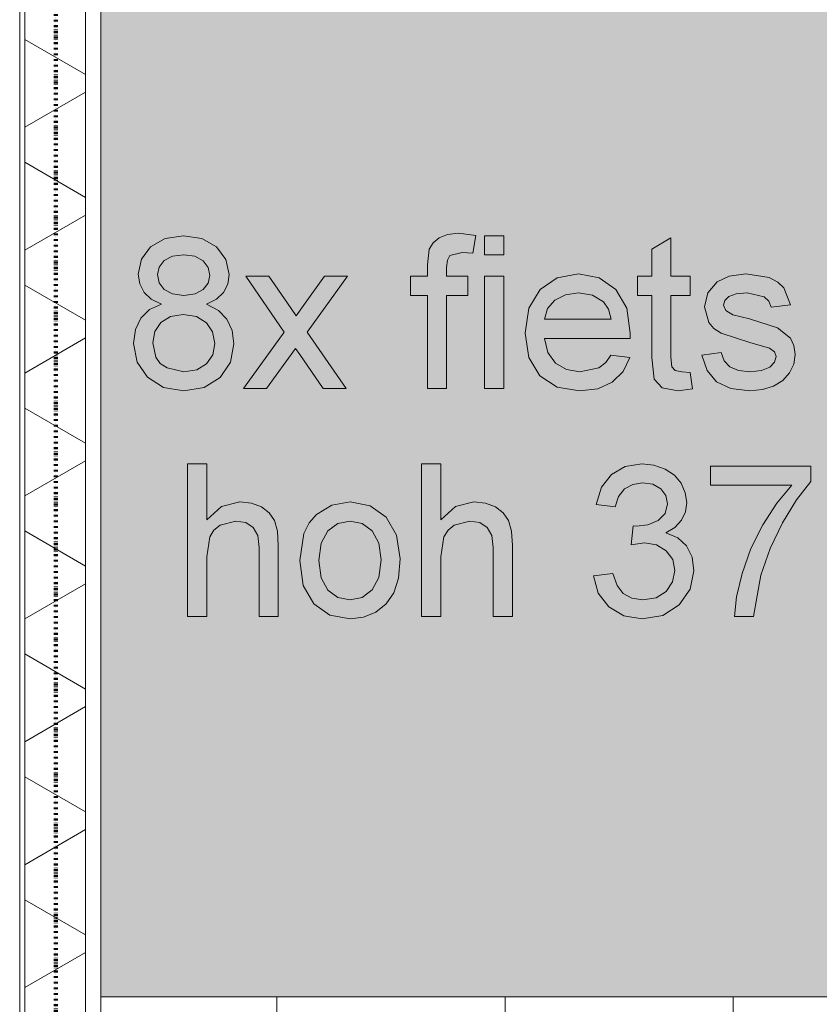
# Model space of a CAD drawing. Header units: millimetres. Extents: x -281 to 145437, y -16481 to 78869.
# Tile 116 of 256: x 4610 to 5661, y 37660 to 38955. Entities that reach past the tile are written whole.
import ezdxf

# ---------------------------------------------------------------- set-up
doc = ezdxf.new("R2010")
doc.units = ezdxf.units.MM
doc.linetypes.add('ARC FS 060 minutes', pattern=[7.2, 2.4, -1.6, 0, -1.6, 0, -1.6])
for name, color, linetype, lineweight in [('A--A23__Vloeren', 8, 'Continuous', 5), ('A--A2__Ruwbouw', 8, 'Continuous', 5), ('A--L$01A__Algemeen', 7, 'Continuous', 5), ('A--L21__Buitenwanden', 3, 'Continuous', 5), ('A--L90__Terrein', 7, 'Continuous', 5)]:
    doc.layers.add(name, color=color, linetype=linetype, lineweight=lineweight)

# ---------------------------------------------------------------- blocks, each defined once
blk = doc.blocks.new('65_GM_LIB_fire separation vertical_gen_arc - 060 minutes-2436626-L_80_ 11')
at = {"layer": 'A--L$01A__Algemeen', "linetype": 'ARC FS 060 minutes', "lineweight": 100}
blk.add_line((0, 0), (44095, 0), dxfattribs=at)
blk = doc.blocks.new('TBR-B-INS-BR-ARC-R25_rvt-1-L_80_ 11')
at = {"layer": 'A--L$01A__Algemeen', "color": 124, "linetype": 'ARC FS 060 minutes', "lineweight": 100, "rotation": 269.9999999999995}
blk.add_blockref('65_GM_LIB_fire separation vertical_gen_arc - 060 minutes-2436626-L_80_ 11', (4658, 56530), dxfattribs=at)
blk = doc.blocks.new('NLRS_90_PA_LB_fietsvak dubbellaags_gen_cpz - NLRS_72_21_01_fietsvak 8x hoh 375-48998500-L_80_ 11')
at = {"layer": 'A--L90__Terrein'}
blk.add_hatch(color=256, dxfattribs=at).paths.add_polyline_path([(1900, 0), (1900, 1500), (0, 1500), (0, 0), (1758.1, 0)])
for p, q in [((84.3, 997.3), (65.4, 986.4)), ((84.3, 997.3), (65.4, 986.4)), ((108.6, 1000.9), (84.3, 997.3)), ((108.6, 1000.9), (84.3, 997.3)), ((132.9, 997.2), (108.6, 1000.9)), ((132.9, 997.2), (108.6, 1000.9)), ((152.1, 986.1), (132.9, 997.2)), ((152.1, 986.1), (132.9, 997.2)), ((444.6, 998.3), (436.8, 991.7)), ((444.6, 998.3), (436.8, 991.7)), ((455.5, 1002.6), (444.6, 998.3)), ((455.5, 1002.6), (444.6, 998.3)), ((469.9, 1004.1), (455.5, 1002.6)), ((469.9, 1004.1), (455.5, 1002.6)), ((492.8, 1001.3), (469.9, 1004.1)), ((492.8, 1001.3), (469.9, 1004.1)), ((489.1, 977.8), (492.8, 1001.3)), ((489.1, 977.8), (492.8, 1001.3)), ((529.6, 1000.9), (504.4, 1000.9)), ((504.4, 1000.9), (504.4, 975.8)), ((529.6, 1000.9), (504.4, 1000.9)), ((504.4, 1000.9), (504.4, 975.8)), ((529.6, 975.8), (529.6, 1000.9)), ((529.6, 975.8), (529.6, 1000.9)), ((749.3, 998.2), (724.2, 983.4)), ((749.3, 998.2), (724.2, 983.4)), ((749.3, 947.5), (749.3, 998.2)), ((749.3, 947.5), (749.3, 998.2)), ((65.4, 986.4), (53.3, 970.2)), ((65.4, 986.4), (53.3, 970.2)), ((164.4, 969.6), (152.1, 986.1)), ((164.4, 969.6), (152.1, 986.1)), ((436.8, 991.7), (431.7, 983.4)), ((436.8, 991.7), (431.7, 983.4)), ((83.4, 968.1), (94.3, 973.9)), ((83.4, 968.1), (94.3, 973.9)), ((94.3, 973.9), (108.9, 975.8)), ((94.3, 973.9), (108.9, 975.8)), ((108.9, 975.8), (123.4, 973.8)), ((108.9, 975.8), (123.4, 973.8)), ((123.4, 973.8), (134.3, 968)), ((123.4, 973.8), (134.3, 968)), ((431.7, 983.4), (429.1, 962.4)), ((431.7, 983.4), (429.1, 962.4)), ((455.4, 968.8), (458.8, 974.8)), ((455.4, 968.8), (458.8, 974.8)), ((458.8, 974.8), (474.7, 978.9)), ((458.8, 974.8), (474.7, 978.9)), ((474.7, 978.9), (489.1, 977.8)), ((474.7, 978.9), (489.1, 977.8)), ((504.4, 975.8), (529.6, 975.8)), ((504.4, 975.8), (529.6, 975.8)), ((724.2, 983.4), (724.2, 947.5)), ((724.2, 983.4), (724.2, 947.5)), ((53.3, 970.2), (49.2, 950.5)), ((53.3, 970.2), (49.2, 950.5)), ((74.4, 949.8), (76.6, 959.7)), ((74.4, 949.8), (76.6, 959.7)), ((76.6, 959.7), (83.4, 968.1)), ((76.6, 959.7), (83.4, 968.1)), ((134.3, 968), (141.1, 959.2)), ((134.3, 968), (141.1, 959.2)), ((141.1, 959.2), (143.4, 948.7)), ((141.1, 959.2), (143.4, 948.7)), ((168.5, 949.9), (164.4, 969.6)), ((168.5, 949.9), (164.4, 969.6)), ((429.1, 962.4), (429.1, 947.5)), ((429.1, 962.4), (429.1, 947.5)), ((454.2, 959.2), (455.4, 968.8)), ((454.2, 959.2), (455.4, 968.8)), ((454.2, 947.5), (454.2, 959.2)), ((454.2, 947.5), (454.2, 959.2)), ((49.2, 950.5), (51.1, 937.4)), ((49.2, 950.5), (51.1, 937.4)), ((76.6, 938.8), (74.4, 949.8)), ((76.6, 938.8), (74.4, 949.8)), ((143.4, 948.7), (141.2, 938.5)), ((143.4, 948.7), (141.2, 938.5)), ((166.7, 937.1), (168.5, 949.9)), ((166.7, 937.1), (168.5, 949.9)), ((220.7, 947.5), (190.5, 947.5)), ((190.5, 947.5), (241, 874.2)), ((220.7, 947.5), (190.5, 947.5)), ((190.5, 947.5), (241, 874.2)), ((245.1, 912.2), (220.7, 947.5)), ((245.1, 912.2), (220.7, 947.5)), ((294.1, 947.5), (266.3, 909.2)), ((294.1, 947.5), (266.3, 909.2)), ((271.3, 874.2), (324.3, 947.5)), ((271.3, 874.2), (324.3, 947.5)), ((324.3, 947.5), (294.1, 947.5)), ((324.3, 947.5), (294.1, 947.5)), ((429.1, 947.5), (407.1, 947.5)), ((407.1, 947.5), (407.1, 922.4)), ((429.1, 947.5), (407.1, 947.5)), ((407.1, 947.5), (407.1, 922.4)), ((482.5, 947.5), (454.2, 947.5)), ((482.5, 947.5), (454.2, 947.5)), ((482.5, 922.4), (482.5, 947.5)), ((482.5, 922.4), (482.5, 947.5)), ((529.6, 947.5), (504.4, 947.5)), ((504.4, 947.5), (504.4, 800)), ((529.6, 947.5), (504.4, 947.5)), ((504.4, 947.5), (504.4, 800)), ((529.6, 800), (529.6, 947.5)), ((529.6, 800), (529.6, 947.5)), ((599.7, 945.6), (577.3, 930.2)), ((599.7, 945.6), (577.3, 930.2)), ((627.8, 950.7), (599.7, 945.6)), ((627.8, 950.7), (599.7, 945.6)), ((655.1, 945.6), (627.8, 950.7)), ((655.1, 945.6), (627.8, 950.7)), ((676.9, 930.2), (655.1, 945.6)), ((676.9, 930.2), (655.1, 945.6)), ((724.2, 947.5), (705.4, 947.5)), ((705.4, 947.5), (705.4, 922.4)), ((724.2, 947.5), (705.4, 947.5)), ((705.4, 947.5), (705.4, 922.4)), ((774.4, 947.5), (749.3, 947.5)), ((774.4, 947.5), (749.3, 947.5)), ((774.4, 922.4), (774.4, 947.5)), ((774.4, 922.4), (774.4, 947.5)), ((826, 947.6), (810.1, 940.2)), ((826, 947.6), (810.1, 940.2)), ((847.7, 950.7), (826, 947.6)), ((847.7, 950.7), (826, 947.6)), ((878.2, 945.8), (847.7, 950.7)), ((878.2, 945.8), (847.7, 950.7)), ((889.6, 940), (878.2, 945.8)), ((889.6, 940), (878.2, 945.8)), ((51.1, 937.4), (56.7, 926.3)), ((51.1, 937.4), (56.7, 926.3)), ((83.3, 930.1), (76.6, 938.8)), ((83.3, 930.1), (76.6, 938.8)), ((141.2, 938.5), (134.6, 930)), ((141.2, 938.5), (134.6, 930)), ((161.2, 926.2), (166.7, 937.1)), ((161.2, 926.2), (166.7, 937.1)), ((810.1, 940.2), (797.8, 925.9)), ((810.1, 940.2), (797.8, 925.9)), ((897.6, 932.4), (889.6, 940)), ((897.6, 932.4), (889.6, 940)), ((906.3, 909.9), (897.6, 932.4)), ((906.3, 909.9), (897.6, 932.4)), ((56.7, 926.3), (66.1, 917.3)), ((56.7, 926.3), (66.1, 917.3)), ((94.2, 924.3), (83.3, 930.1)), ((94.2, 924.3), (83.3, 930.1)), ((109.2, 922.4), (94.2, 924.3)), ((109.2, 922.4), (94.2, 924.3)), ((123.8, 924.3), (109.2, 922.4)), ((123.8, 924.3), (109.2, 922.4)), ((134.6, 930), (123.8, 924.3)), ((134.6, 930), (123.8, 924.3)), ((152, 917.3), (161.2, 926.2)), ((152, 917.3), (161.2, 926.2)), ((407.1, 922.4), (429.1, 922.4)), ((407.1, 922.4), (429.1, 922.4)), ((429.1, 922.4), (429.1, 800)), ((429.1, 922.4), (429.1, 800)), ((454.2, 800), (454.2, 922.4)), ((454.2, 922.4), (482.5, 922.4)), ((454.2, 800), (454.2, 922.4)), ((454.2, 922.4), (482.5, 922.4)), ((577.3, 930.2), (562.7, 905.5)), ((577.3, 930.2), (562.7, 905.5)), ((596.8, 916.2), (610.8, 923.2)), ((596.8, 916.2), (610.8, 923.2)), ((610.8, 923.2), (627.7, 925.6)), ((610.8, 923.2), (627.7, 925.6)), ((627.7, 925.6), (646.1, 922.6)), ((627.7, 925.6), (646.1, 922.6)), ((646.1, 922.6), (660.8, 913.8)), ((646.1, 922.6), (660.8, 913.8)), ((691.2, 905.6), (676.9, 930.2)), ((691.2, 905.6), (676.9, 930.2)), ((705.4, 922.4), (724.2, 922.4)), ((705.4, 922.4), (724.2, 922.4)), ((724.2, 922.4), (724.2, 840.5)), ((724.2, 922.4), (724.2, 840.5)), ((749.3, 841.2), (749.3, 922.4)), ((749.3, 922.4), (774.4, 922.4)), ((749.3, 841.2), (749.3, 922.4)), ((749.3, 922.4), (774.4, 922.4)), ((797.8, 925.9), (793.3, 907.2)), ((797.8, 925.9), (793.3, 907.2)), ((820.2, 915.7), (825.6, 920.8)), ((820.2, 915.7), (825.6, 920.8)), ((825.6, 920.8), (835.2, 924.4)), ((825.6, 920.8), (835.2, 924.4)), ((835.2, 924.4), (849.6, 925.6)), ((835.2, 924.4), (849.6, 925.6)), ((849.6, 925.6), (871.7, 920.6)), ((849.6, 925.6), (871.7, 920.6)), ((871.7, 920.6), (878, 914.6)), ((871.7, 920.6), (878, 914.6)), ((79.6, 910.7), (64, 903.7)), ((79.6, 910.7), (64, 903.7)), ((66.1, 917.3), (79.6, 910.7)), ((66.1, 917.3), (79.6, 910.7)), ((139, 910.7), (152, 917.3)), ((139, 910.7), (152, 917.3)), ((154.4, 902.7), (139, 910.7)), ((154.4, 902.7), (139, 910.7)), ((256.5, 895.6), (245.1, 912.2)), ((256.5, 895.6), (245.1, 912.2)), ((266.3, 909.2), (256.5, 895.6)), ((266.3, 909.2), (256.5, 895.6)), ((587.1, 905.2), (596.8, 916.2)), ((587.1, 905.2), (596.8, 916.2)), ((660.8, 913.8), (667.4, 904.3)), ((660.8, 913.8), (667.4, 904.3)), ((793.3, 907.2), (798.9, 886.9)), ((793.3, 907.2), (798.9, 886.9)), ((818.4, 909.7), (820.2, 915.7)), ((818.4, 909.7), (820.2, 915.7)), ((821.4, 902.4), (818.4, 909.7)), ((821.4, 902.4), (818.4, 909.7)), ((878, 914.6), (881.2, 906.7)), ((878, 914.6), (881.2, 906.7)), ((881.2, 906.7), (906.3, 909.9)), ((881.2, 906.7), (906.3, 909.9)), ((64, 903.7), (52.5, 892.4)), ((64, 903.7), (52.5, 892.4)), ((78.7, 886.7), (91.4, 894.7)), ((78.7, 886.7), (91.4, 894.7)), ((91.4, 894.7), (108.3, 897.3)), ((91.4, 894.7), (108.3, 897.3)), ((108.3, 897.3), (125.5, 894.6)), ((108.3, 897.3), (125.5, 894.6)), ((125.5, 894.6), (138.7, 886.5)), ((125.5, 894.6), (138.7, 886.5)), ((165.7, 891), (154.4, 902.7)), ((165.7, 891), (154.4, 902.7)), ((562.7, 905.5), (557.8, 872.5)), ((562.7, 905.5), (557.8, 872.5)), ((582.9, 891), (587.1, 905.2)), ((582.9, 891), (587.1, 905.2)), ((667.4, 904.3), (670.8, 891)), ((667.4, 904.3), (670.8, 891)), ((695.9, 872.7), (691.2, 905.6)), ((695.9, 872.7), (691.2, 905.6)), ((830.7, 896.9), (821.4, 902.4)), ((830.7, 896.9), (821.4, 902.4)), ((852.4, 891.5), (830.7, 896.9)), ((852.4, 891.5), (830.7, 896.9)), ((52.5, 892.4), (45.3, 877.4)), ((52.5, 892.4), (45.3, 877.4)), ((70.7, 874.7), (78.7, 886.7)), ((70.7, 874.7), (78.7, 886.7)), ((138.7, 886.5), (146.9, 874.3)), ((138.7, 886.5), (146.9, 874.3)), ((172.5, 876), (165.7, 891)), ((172.5, 876), (165.7, 891)), ((670.8, 891), (582.9, 891)), ((670.8, 891), (582.9, 891)), ((798.9, 886.9), (805.8, 878.7)), ((798.9, 886.9), (805.8, 878.7)), ((889.2, 879.7), (852.4, 891.5)), ((889.2, 879.7), (852.4, 891.5)), ((45.3, 877.4), (43, 859.2)), ((45.3, 877.4), (43, 859.2)), ((68.1, 860), (70.7, 874.7)), ((68.1, 860), (70.7, 874.7)), ((146.9, 874.3), (149.7, 859.3)), ((146.9, 874.3), (149.7, 859.3)), ((174.8, 858.5), (172.5, 876)), ((174.8, 858.5), (172.5, 876)), ((241, 874.2), (187.4, 800)), ((241, 874.2), (187.4, 800)), ((322.4, 800), (271.3, 874.2)), ((322.4, 800), (271.3, 874.2)), ((557.8, 872.5), (562.6, 840.6)), ((557.8, 872.5), (562.6, 840.6)), ((695.8, 865.9), (695.9, 872.7)), ((695.8, 865.9), (695.9, 872.7)), ((805.8, 878.7), (815.4, 872.6)), ((805.8, 878.7), (815.4, 872.6)), ((815.4, 872.6), (853.2, 860.3)), ((815.4, 872.6), (853.2, 860.3)), ((906.3, 866.3), (889.2, 879.7)), ((906.3, 866.3), (889.2, 879.7)), ((43, 859.2), (47.5, 834.7)), ((43, 859.2), (47.5, 834.7)), ((72.3, 841.1), (68.1, 860)), ((72.3, 841.1), (68.1, 860)), ((149.7, 859.3), (147, 844.4)), ((149.7, 859.3), (147, 844.4)), ((170.3, 834.5), (174.8, 858.5)), ((170.3, 834.5), (174.8, 858.5)), ((587.3, 847.1), (582.9, 865.9)), ((582.9, 865.9), (695.8, 865.9)), ((587.3, 847.1), (582.9, 865.9)), ((582.9, 865.9), (695.8, 865.9)), ((853.2, 860.3), (879, 853.1)), ((853.2, 860.3), (879, 853.1)), ((911, 856.5), (906.3, 866.3)), ((911, 856.5), (906.3, 866.3)), ((912.5, 844.5), (911, 856.5)), ((912.5, 844.5), (911, 856.5)), ((147, 844.4), (139, 832.5)), ((147, 844.4), (139, 832.5)), ((217.6, 800), (255.8, 852.7)), ((217.6, 800), (255.8, 852.7)), ((255.8, 852.7), (261.4, 844.6)), ((255.8, 852.7), (261.4, 844.6)), ((261.4, 844.6), (292.1, 800)), ((261.4, 844.6), (292.1, 800)), ((597.4, 833.3), (587.3, 847.1)), ((597.4, 833.3), (587.3, 847.1)), ((670.5, 843.9), (663.5, 834)), ((670.5, 843.9), (663.5, 834)), ((695.2, 840.8), (670.5, 843.9)), ((695.2, 840.8), (670.5, 843.9)), ((815.2, 847.1), (790.1, 843.9)), ((815.2, 847.1), (790.1, 843.9)), ((790.1, 843.9), (797, 823.5)), ((790.1, 843.9), (797, 823.5)), ((819.2, 836.3), (815.2, 847.1)), ((819.2, 836.3), (815.2, 847.1)), ((879, 853.1), (885.3, 848.2)), ((879, 853.1), (885.3, 848.2)), ((885.3, 848.2), (887.4, 841.8)), ((885.3, 848.2), (887.4, 841.8)), ((887.4, 841.8), (885.3, 834.4)), ((887.4, 841.8), (885.3, 834.4)), ((910.7, 832.1), (912.5, 844.5)), ((910.7, 832.1), (912.5, 844.5)), ((47.5, 834.7), (61.1, 814.7)), ((47.5, 834.7), (61.1, 814.7)), ((78.1, 833), (72.3, 841.1)), ((78.1, 833), (72.3, 841.1)), ((87.1, 827), (78.1, 833)), ((87.1, 827), (78.1, 833)), ((139, 832.5), (126.2, 824.6)), ((139, 832.5), (126.2, 824.6)), ((156.7, 814.6), (170.3, 834.5)), ((156.7, 814.6), (170.3, 834.5)), ((562.6, 840.6), (577.1, 816.8)), ((562.6, 840.6), (577.1, 816.8)), ((611.9, 824.8), (597.4, 833.3)), ((611.9, 824.8), (597.4, 833.3)), ((663.5, 834), (654.3, 827.2)), ((663.5, 834), (654.3, 827.2)), ((686.3, 822.3), (695.2, 840.8)), ((686.3, 822.3), (695.2, 840.8)), ((724.2, 840.5), (727.2, 812)), ((724.2, 840.5), (727.2, 812)), ((750.6, 828.3), (749.3, 841.2)), ((750.6, 828.3), (749.3, 841.2)), ((826.9, 828.4), (819.2, 836.3)), ((826.9, 828.4), (819.2, 836.3)), ((885.3, 834.4), (879.1, 827.9)), ((885.3, 834.4), (879.1, 827.9)), ((905.3, 820.5), (910.7, 832.1)), ((905.3, 820.5), (910.7, 832.1)), ((109.1, 822), (87.1, 827)), ((109.1, 822), (87.1, 827)), ((126.2, 824.6), (109.1, 822)), ((126.2, 824.6), (109.1, 822)), ((577.1, 816.8), (599.8, 801.8)), ((577.1, 816.8), (599.8, 801.8)), ((629.7, 822), (611.9, 824.8)), ((629.7, 822), (611.9, 824.8)), ((654.3, 827.2), (629.7, 822)), ((654.3, 827.2), (629.7, 822)), ((672.1, 808.4), (686.3, 822.3)), ((672.1, 808.4), (686.3, 822.3)), ((754.9, 823.7), (750.6, 828.3)), ((754.9, 823.7), (750.6, 828.3)), ((763.5, 822), (754.9, 823.7)), ((763.5, 822), (754.9, 823.7)), ((774.4, 820.9), (763.5, 822)), ((774.4, 820.9), (763.5, 822)), ((777.6, 799.3), (774.4, 820.9)), ((777.6, 799.3), (774.4, 820.9)), ((797, 823.5), (809.3, 808.7)), ((797, 823.5), (809.3, 808.7)), ((838.3, 823.6), (826.9, 828.4)), ((838.3, 823.6), (826.9, 828.4)), ((853.5, 822), (838.3, 823.6)), ((853.5, 822), (838.3, 823.6)), ((868.5, 823.5), (853.5, 822)), ((868.5, 823.5), (853.5, 822)), ((879.1, 827.9), (868.5, 823.5)), ((879.1, 827.9), (868.5, 823.5)), ((896.4, 810.5), (905.3, 820.5)), ((896.4, 810.5), (905.3, 820.5)), ((61.1, 814.7), (82.1, 801.3)), ((61.1, 814.7), (82.1, 801.3)), ((135.7, 801.3), (156.7, 814.6)), ((135.7, 801.3), (156.7, 814.6)), ((653, 799.7), (672.1, 808.4)), ((653, 799.7), (672.1, 808.4)), ((727.2, 812), (737.7, 801)), ((727.2, 812), (737.7, 801)), ((809.3, 808.7), (827.8, 799.8)), ((809.3, 808.7), (827.8, 799.8)), ((869.6, 798.4), (884.2, 803)), ((869.6, 798.4), (884.2, 803)), ((884.2, 803), (896.4, 810.5)), ((884.2, 803), (896.4, 810.5)), ((82.1, 801.3), (108.9, 796.9)), ((82.1, 801.3), (108.9, 796.9)), ((108.9, 796.9), (135.7, 801.3)), ((108.9, 796.9), (135.7, 801.3)), ((187.4, 800), (217.6, 800)), ((187.4, 800), (217.6, 800)), ((292.1, 800), (322.4, 800)), ((292.1, 800), (322.4, 800)), ((429.1, 800), (454.2, 800)), ((429.1, 800), (454.2, 800)), ((504.4, 800), (529.6, 800)), ((504.4, 800), (529.6, 800)), ((599.8, 801.8), (629.2, 796.9)), ((599.8, 801.8), (629.2, 796.9)), ((629.2, 796.9), (653, 799.7)), ((629.2, 796.9), (653, 799.7)), ((737.7, 801), (758.8, 796.9)), ((737.7, 801), (758.8, 796.9)), ((758.8, 796.9), (777.6, 799.3)), ((758.8, 796.9), (777.6, 799.3)), ((827.8, 799.8), (853.1, 796.9)), ((827.8, 799.8), (853.1, 796.9)), ((853.1, 796.9), (869.6, 798.4)), ((853.1, 796.9), (869.6, 798.4)), ((139.1, 700.9), (114, 700.9)), ((114, 700.9), (114, 500)), ((139.1, 627), (139.1, 700.9)), ((446.7, 700.9), (421.6, 700.9)), ((421.6, 700.9), (421.6, 500)), ((446.7, 627), (446.7, 700.9)), ((711.2, 700.9), (689.3, 697.4)), ((727, 699.2), (711.2, 700.9)), ((671.3, 686.9), (658.2, 670.1)), ((689.3, 697.4), (671.3, 686.9)), ((741.5, 694), (727, 699.2)), ((753.8, 685.9), (741.5, 694)), ((933.3, 697.8), (801.5, 697.8)), ((801.5, 697.8), (801.5, 672.7)), ((933.3, 677.5), (933.3, 697.8)), ((688.2, 668), (699, 673.8)), ((699, 673.8), (712.1, 675.8)), ((712.1, 675.8), (725.3, 673.9)), ((725.3, 673.9), (735.8, 668)), ((762.7, 675.2), (753.8, 685.9)), ((768.2, 662.9), (762.7, 675.2)), ((914.5, 653.7), (933.3, 677.5)), ((658.2, 670.1), (650.8, 647.5)), ((680.3, 658.1), (688.2, 668)), ((735.8, 668), (742.7, 659.2)), ((770.1, 649.9), (768.2, 662.9)), ((801.5, 672.7), (908.2, 672.7)), ((908.2, 672.7), (888.6, 649.1)), ((182.8, 650.7), (158.7, 644.8)), ((197.9, 649.1), (182.8, 650.7)), ((211, 644.2), (197.9, 649.1)), ((327.5, 650.7), (303.4, 646.6)), ((353.9, 645.7), (327.5, 650.7)), ((490.4, 650.7), (466.3, 644.8)), ((505.6, 649.1), (490.4, 650.7)), ((518.6, 644.2), (505.6, 649.1)), ((650.8, 647.5), (675.9, 644.4)), ((675.9, 644.4), (680.3, 658.1)), ((744.9, 648.4), (741.8, 635.4)), ((742.7, 659.2), (744.9, 648.4)), ((768.3, 637.7), (770.1, 649.9)), ((888.6, 649.1), (870.2, 620.7)), ((895.9, 623.4), (914.5, 653.7)), ((158.7, 644.8), (139.1, 627)), ((221.2, 636.6), (211, 644.2)), ((228.1, 626.4), (221.2, 636.6)), ((303.4, 646.6), (283.2, 634.4)), ((374.9, 630.8), (353.9, 645.7)), ((466.3, 644.8), (446.7, 627)), ((528.9, 636.6), (518.6, 644.2)), ((535.7, 626.4), (528.9, 636.6)), ((741.8, 635.4), (732.3, 626.2)), ((763.1, 626.7), (768.3, 637.7)), ((156.9, 620), (177.5, 625.6)), ((177.5, 625.6), (190.5, 623.5)), ((190.5, 623.5), (200.1, 617.3)), ((232, 612.5), (228.1, 626.4)), ((273.7, 623.2), (266.9, 609.3)), ((283.2, 634.4), (273.7, 623.2)), ((298.2, 612.7), (311.4, 622.4)), ((311.4, 622.4), (327.5, 625.6)), ((327.5, 625.6), (343.4, 622.3)), ((343.4, 622.3), (356.5, 612.6)), ((388.7, 607.1), (374.9, 630.8)), ((464.5, 620), (485.1, 625.6)), ((485.1, 625.6), (498.1, 623.5)), ((498.1, 623.5), (507.8, 617.3)), ((539.6, 612.5), (535.7, 626.4)), ((732.3, 626.2), (718.8, 620.8)), ((754.5, 617.3), (763.1, 626.7)), ((879.5, 589.5), (895.9, 623.4)), ((143.2, 604.8), (148.6, 613.4)), ((148.6, 613.4), (156.9, 620)), ((200.1, 617.3), (206.1, 606.5)), ((233.2, 593.4), (232, 612.5)), ((266.9, 609.3), (261.5, 573.8)), ((289.5, 596.5), (298.2, 612.7)), ((356.5, 612.6), (365.3, 596.7)), ((450.8, 604.8), (456.3, 613.4)), ((456.3, 613.4), (464.5, 620)), ((507.8, 617.3), (513.8, 606.5)), ((540.9, 593.4), (539.6, 612.5)), ((699.8, 619.3), (697, 594.2)), ((703.8, 619), (699.8, 619.3)), ((718.8, 620.8), (703.8, 619)), ((742.5, 610.1), (754.5, 617.3)), ((758.2, 603.7), (742.5, 610.1)), ((870.2, 620.7), (854.4, 589.3)), ((139.1, 578.4), (143.2, 604.8)), ((206.1, 606.5), (208.1, 590.8)), ((286.6, 573.8), (289.5, 596.5)), ((365.3, 596.7), (368.2, 574.6)), ((393.3, 575.8), (388.7, 607.1)), ((446.7, 578.4), (450.8, 604.8)), ((513.8, 606.5), (515.8, 590.8)), ((697, 594.2), (714.6, 596.9)), ((714.6, 596.9), (730.4, 594.4)), ((769.9, 592.9), (758.2, 603.7)), ((208.1, 590.8), (208.1, 500)), ((233.2, 500), (233.2, 593.4)), ((515.8, 590.8), (515.8, 500)), ((540.9, 500), (540.9, 593.4)), ((730.4, 594.4), (743.1, 586.6)), ((743.1, 586.6), (751.6, 575)), ((777.1, 578.2), (769.9, 592.9)), ((854.4, 589.3), (842.8, 556.7)), ((867.3, 554.6), (879.5, 589.5)), ((139.1, 500), (139.1, 578.4)), ((261.5, 573.8), (266.1, 540.9)), ((289.5, 551.1), (286.6, 573.8)), ((368.2, 574.6), (365.3, 551.4)), ((391.3, 550.5), (393.3, 575.8)), ((446.7, 500), (446.7, 578.4)), ((751.6, 575), (754.4, 560.7)), ((779.5, 560.2), (777.1, 578.2)), ((754.4, 560.7), (751.5, 545.6)), ((774.7, 535.8), (779.5, 560.2)), ((298.2, 534.9), (289.5, 551.1)), ((365.3, 551.4), (356.6, 535)), ((385.2, 531.1), (391.3, 550.5)), ((672.7, 556.5), (647.6, 553.4)), ((647.6, 553.4), (653.8, 530.7)), ((678.4, 540.7), (672.7, 556.5)), ((751.5, 545.6), (743, 533.1)), ((842.8, 556.7), (835.6, 525.9)), ((858, 500), (867.3, 554.6)), ((266.1, 540.9), (279.7, 516.7)), ((311.4, 525.2), (298.2, 534.9)), ((356.6, 535), (343.5, 525.2)), ((375.2, 516.7), (385.2, 531.1)), ((686.6, 530.1), (678.4, 540.7)), ((743, 533.1), (729.7, 524.8)), ((760.3, 515.3), (774.7, 535.8)), ((327.5, 522), (311.4, 525.2)), ((343.5, 525.2), (327.5, 522)), ((653.8, 530.7), (667.6, 512.6)), ((697.9, 524), (686.6, 530.1)), ((712.5, 522), (697.9, 524)), ((729.7, 524.8), (712.5, 522)), ((835.6, 525.9), (832.8, 500)), ((279.7, 516.7), (300.8, 501.8)), ((345.2, 499.1), (361.5, 505.9)), ((361.5, 505.9), (375.2, 516.7)), ((667.6, 512.6), (687.4, 500.8)), ((738.5, 501.5), (760.3, 515.3)), ((114, 500), (139.1, 500)), ((208.1, 500), (233.2, 500)), ((300.8, 501.8), (327.5, 496.9)), ((327.5, 496.9), (345.2, 499.1)), ((421.6, 500), (446.7, 500)), ((515.8, 500), (540.9, 500)), ((687.4, 500.8), (711.6, 496.9)), ((711.6, 496.9), (738.5, 501.5)), ((832.8, 500), (858, 500)), ((0, 0), (1900, 0))]:
    blk.add_line(p, q, dxfattribs=at)

msp = doc.modelspace()

# ---------------------------------------------------------------- hatches: boundary and pattern name
at = {"layer": 'A--A23__Vloeren'}
h = msp.add_hatch(dxfattribs=at)
h.set_pattern_fill('FP_213', color=256, style=0, pattern_type=2)
h.set_pattern_definition([(0, (7648.04, 36431.46), (0, 300), []), (90, (7648.04, 36431.46), (-300, 2e-14), [])])
h.paths.add_polyline_path([(4717, 12483), (5950.5, 12483), (5951.5, 12545), (5952.7, 12547.8), (5958, 12550), (6045.5, 12549), (6048.3, 12547.8), (6050.5, 12542.5), (6050.5, 12483), (9400, 12483), (9400, 12700), (8817, 12700), (8817, 15700), (8900, 15700), (8900, 16450), (8817, 16450), (8817, 21700), (9400, 21700), (9400, 22808.8), (8817, 22808.8), (8817, 28808.8), (9400, 28808.8), (9400, 29700), (8817, 29700), (8817, 35700), (9400, 35700), (9400, 36900), (8817, 36900), (8817, 42900), (9400, 42900), (9400, 43913), (8817, 43913), (8817, 49288), (9400, 49288), (9400, 50010), (8817, 50010), (8817, 55260), (9400, 55260), (9400, 56200), (10717, 56200), (10717, 56540), (9140, 56540), (9140, 56717), (8110, 56717), (8110, 56712), (8045, 56712), (8046, 56715.5), (8060, 56715.5), (8060, 56717), (8039.4, 56717), (8039, 56715), (6800.2, 56715.5), (6800, 56717), (6780, 56717), (6780, 56715.5), (6794, 56714.7), (6795, 56712), (6730, 56712), (6731, 56715.5), (6730, 56715.5), (6730, 56717), (4717, 56717), (4717, 55445), (6617, 55445), (6617, 52070), (4717, 52070), (4717, 51845), (6617, 51845), (6617, 48470), (4717, 48470), (4717, 48245), (6617, 48245), (6617, 44870), (4717, 44870), (4717, 44645), (6617, 44645), (6617, 41270), (4717, 41270), (4717, 41045), (6617, 41045), (6617, 37670), (4717, 37670), (4717, 37445), (6617, 37445), (6617, 34070), (4717, 34070), (4717, 33845), (6617, 33845), (6617, 30470), (4717, 30470), (4717, 30325), (6617, 30325), (6617, 26950), (4717, 26950), (4717, 26645), (6617, 26645), (6617, 23270), (4717, 23270), (4717, 23045), (6617, 23045), (6617, 19670), (4717, 19670), (4717, 19445), (6617, 19445), (6617, 16070), (4717, 16069.5), (4717, 15800), (6617, 15800), (6617, 12800), (4717, 12800), (4717, 12580.7)])
h.paths.add_polyline_path([(6044.8, 12483), (6045.5, 12483), (6044.8, 12544.3), (6043, 12545), (5956.2, 12544.3), (5955.5, 12542.5), (5956.2, 12483), (5996, 12483)])
h.paths.add_polyline_path([(5996, 15950), (5956.2, 15950.7), (5952.7, 15952.2), (5950.5, 15957.5), (5951.5, 16045), (5952.7, 16047.8), (5958, 16050), (6045.5, 16049), (6048.3, 16047.8), (6050.5, 16042.5), (6049.8, 15955.7), (6048.3, 15952.2), (6043, 15950)])
h.paths.add_polyline_path([(6043, 15955), (6044.8, 15955.7), (6045.5, 15957.5), (6044.8, 16044.3), (6043, 16045), (5956.2, 16044.3), (5955.5, 16042.5), (5956.2, 15955.7), (5958, 15955), (5996, 15955)])
h.paths.add_polyline_path([(6700.3, 18554.3), (6674, 18557.8), (6656.5, 18566.2), (6644.1, 18581), (6637.2, 18601.4), (6662.4, 18604.6), (6666.3, 18593.8), (6675, 18585.5), (6685.4, 18581.1), (6700.6, 18579.5), (6716.7, 18581.4), (6726.2, 18585.4), (6732.5, 18591.8), (6734.6, 18599.3), (6731, 18606.9), (6726.2, 18610.6), (6699.5, 18618), (6662.5, 18630.1), (6652.9, 18636.2), (6646, 18644.4), (6640.4, 18664.7), (6644.9, 18683.4), (6657.2, 18697.7), (6673.2, 18705.1), (6696.7, 18707.9), (6725.3, 18703.2), (6736.8, 18697.4), (6744.8, 18689.9), (6753.4, 18667.4), (6728.3, 18664.2), (6725.1, 18672.1), (6718.8, 18678.1), (6694.8, 18682.9), (6682.3, 18681.9), (6672.7, 18678.3), (6667.3, 18673.1), (6665.5, 18667.2), (6668.5, 18659.9), (6677.9, 18654.4), (6700.3, 18648.7), (6736.4, 18637.2), (6753.5, 18623.8), (6758.6, 18610.6), (6759.3, 18599.3), (6757.9, 18589.6), (6752.4, 18577.9), (6743.5, 18567.9), (6731.4, 18560.5), (6715.7, 18555.8), (6700.6, 18554.4)])
h.paths.add_polyline_path([(5958, 19550), (5952.7, 19552.2), (5950.5, 19557.5), (5951.5, 19645), (5952.7, 19647.8), (5958, 19650), (6045.5, 19649), (6048.3, 19647.8), (6050.5, 19642.5), (6049.8, 19555.7), (6048.3, 19552.2), (6043, 19550), (5996, 19550)])
h.paths.add_polyline_path([(6043, 19555), (6044.8, 19555.7), (6045.5, 19557.5), (6044.8, 19644.3), (6043, 19645), (5956.2, 19644.3), (5955.5, 19642.5), (5956.2, 19555.7), (5958, 19555), (5996, 19555)])
h.paths.add_polyline_path([(6700.3, 22154.3), (6674, 22157.8), (6656.5, 22166.2), (6644.1, 22181), (6637.2, 22201.4), (6662.5, 22204.2), (6666.3, 22193.8), (6675, 22185.5), (6685.4, 22181.1), (6700.6, 22179.5), (6716, 22181.1), (6726.2, 22185.4), (6732.5, 22191.8), (6734.6, 22199.3), (6732.5, 22205.7), (6726.2, 22210.6), (6699.5, 22218), (6662.5, 22230.1), (6652.9, 22236.2), (6646, 22244.4), (6640.4, 22264.7), (6644.9, 22283.4), (6657.2, 22297.7), (6673.2, 22305.1), (6696.7, 22307.9), (6725.3, 22303.2), (6736.8, 22297.4), (6744.8, 22289.9), (6753.4, 22267.4), (6728.3, 22264.2), (6725.1, 22272.1), (6718.8, 22278.1), (6694.8, 22282.9), (6682.3, 22281.9), (6672.7, 22278.3), (6667.3, 22273.1), (6665.5, 22267.2), (6668.5, 22259.9), (6677.9, 22254.4), (6700.3, 22248.7), (6736.4, 22237.2), (6753.5, 22223.8), (6758.6, 22210.6), (6759.3, 22199.3), (6757.9, 22189.6), (6752.4, 22177.9), (6743.5, 22167.9), (6731.4, 22160.5), (6715.7, 22155.8), (6700.3, 22154.3)])
h.paths.add_polyline_path([(5996, 23150), (5956.2, 23150.7), (5952.7, 23152.2), (5950.5, 23157.5), (5951.5, 23245), (5952.7, 23247.8), (5958, 23250), (6045.5, 23249), (6048.3, 23247.8), (6050.5, 23242.5), (6049.8, 23155.7), (6048.3, 23152.2), (6043, 23150)])
h.paths.add_polyline_path([(5996, 23155), (6044.8, 23155.7), (6045.5, 23157.5), (6044.8, 23244.3), (6043, 23245), (5956.2, 23244.3), (5955.5, 23242.5), (5956.2, 23155.7), (5958, 23155)])
h.paths.add_polyline_path([(6700.3, 25754.3), (6674, 25757.8), (6656.5, 25766.2), (6644.1, 25781), (6637.2, 25801.4), (6662.5, 25804.2), (6666.3, 25793.8), (6675, 25785.5), (6685.4, 25781.1), (6700.6, 25779.5), (6716, 25781.1), (6726.2, 25785.4), (6732.5, 25791.8), (6734.6, 25799.3), (6732.5, 25805.7), (6726.2, 25810.6), (6699.5, 25818), (6662.5, 25830.1), (6652.9, 25836.2), (6646, 25844.4), (6640.4, 25864.7), (6644.9, 25883.4), (6657.2, 25897.7), (6673.2, 25905.1), (6696.7, 25907.9), (6728.4, 25901.7), (6736.8, 25897.4), (6744.8, 25889.9), (6753.4, 25867.4), (6728.3, 25864.2), (6725.1, 25872.1), (6718.8, 25878.1), (6694.8, 25882.9), (6682.3, 25881.9), (6672.7, 25878.3), (6667.3, 25873.1), (6665.5, 25867.2), (6668.5, 25859.9), (6677.9, 25854.4), (6700.3, 25848.7), (6736.4, 25837.2), (6753.5, 25823.8), (6758.6, 25810.6), (6759.3, 25799.3), (6757.9, 25789.6), (6752.4, 25777.9), (6743.5, 25767.9), (6731.4, 25760.5), (6715.7, 25755.8), (6700.3, 25754.3)])
h.paths.add_polyline_path([(6043, 26750), (5956.2, 26750.7), (5952.7, 26752.2), (5950.5, 26757.5), (5951.5, 26845), (5952.7, 26847.8), (5958, 26850), (6045.5, 26849), (6048.3, 26847.8), (6050.5, 26842.5), (6049.8, 26755.7), (6048.3, 26752.2), (6044.8, 26750.7)])
h.paths.add_polyline_path([(6043, 26755), (6044.8, 26755.7), (6045.5, 26757.5), (6044.8, 26844.3), (6043, 26845), (5956.2, 26844.3), (5955.5, 26842.5), (5956.2, 26755.7), (5958, 26755), (5996, 26755)])
h.paths.add_polyline_path([(6700.3, 29434.4), (6674, 29437.8), (6656.5, 29446.3), (6644.1, 29461), (6637.2, 29481.5), (6662.5, 29484.2), (6666.3, 29473.9), (6675, 29465.6), (6685.4, 29461.1), (6700.6, 29459.5), (6716, 29461.1), (6726.2, 29465.5), (6732.5, 29471.9), (6734.6, 29479.4), (6732.5, 29485.8), (6726.2, 29490.7), (6699.5, 29498.1), (6662.5, 29510.1), (6652.9, 29516.3), (6646, 29524.5), (6640.4, 29544.7), (6644.9, 29563.4), (6657.2, 29577.7), (6673.2, 29585.2), (6696.7, 29587.9), (6725.3, 29583.3), (6736.8, 29577.5), (6744.8, 29570), (6753.4, 29547.4), (6728.3, 29544.3), (6725.1, 29552.2), (6718.8, 29558.1), (6694.8, 29563), (6682.3, 29561.9), (6672.7, 29558.4), (6667.3, 29553.2), (6665.5, 29547.3), (6668.5, 29540), (6677.9, 29534.4), (6700.3, 29528.8), (6736.4, 29517.3), (6753.5, 29503.9), (6758.6, 29490.7), (6759.3, 29479.4), (6757.9, 29469.7), (6752.4, 29458), (6743.5, 29448), (6731.4, 29440.6), (6715.7, 29435.8), (6700.3, 29434.4)])
h.paths.add_polyline_path([(5958, 30350), (5952.7, 30352.2), (5950.5, 30357.5), (5951.5, 30445), (5952.7, 30447.8), (5958, 30450), (6045.5, 30449), (6048.3, 30447.8), (6050.5, 30442.5), (6049.8, 30355.7), (6048.3, 30352.2), (6043, 30350), (5996, 30350)])
h.paths.add_polyline_path([(5996, 30355), (6044.8, 30355.7), (6045.5, 30357.5), (6044.8, 30444.3), (6043, 30445), (5956.2, 30444.3), (5955.5, 30442.5), (5956.2, 30355.7), (5958, 30355)])
h.paths.add_polyline_path([(6700.3, 32954.3), (6674, 32957.8), (6656.5, 32966.2), (6644.1, 32981), (6637.2, 33001.4), (6662.5, 33004.2), (6666.3, 32993.8), (6675, 32985.5), (6685.4, 32981.1), (6700.6, 32979.5), (6716, 32981.1), (6726.2, 32985.4), (6732.5, 32991.8), (6734.6, 32999.3), (6732.5, 33005.7), (6726.2, 33010.6), (6699.5, 33018), (6662.5, 33030.1), (6652.9, 33036.2), (6646, 33044.4), (6640.4, 33064.7), (6644.9, 33083.4), (6657.2, 33097.7), (6673.2, 33105.1), (6696.7, 33107.9), (6725.3, 33103.2), (6736.8, 33097.4), (6744.8, 33089.9), (6753.4, 33067.4), (6728.3, 33064.2), (6725.1, 33072.1), (6718.8, 33078.1), (6694.8, 33082.9), (6682.3, 33081.9), (6672.7, 33078.3), (6667.3, 33073.1), (6665.5, 33067.2), (6668.5, 33059.9), (6677.9, 33054.4), (6700.3, 33048.7), (6736.4, 33037.2), (6753.5, 33023.8), (6758.6, 33010.6), (6759.3, 32999.3), (6757.9, 32989.6), (6752.4, 32977.9), (6743.5, 32967.9), (6731.4, 32960.5), (6715.7, 32955.8), (6700.3, 32954.3)])
h.paths.add_polyline_path([(5958, 33950), (5952.7, 33952.2), (5950.5, 33957.5), (5951.5, 34045), (5952.7, 34047.8), (5958, 34050), (6045.5, 34049), (6048.3, 34047.8), (6050.5, 34042.5), (6049.8, 33955.7), (6048.3, 33952.2), (6043, 33950), (5996, 33950)])
h.paths.add_polyline_path([(6043, 33955), (6044.8, 33955.7), (6045.5, 33957.5), (6044.8, 34044.3), (6043, 34045), (5956.2, 34044.3), (5955.5, 34042.5), (5956.2, 33955.7), (5958, 33955), (5996, 33955)])
h.paths.add_polyline_path([(6700.3, 36554.3), (6674, 36557.8), (6656.5, 36566.2), (6644.1, 36581), (6637.2, 36601.4), (6662.5, 36604.2), (6666.3, 36593.8), (6675, 36585.5), (6685.4, 36581.1), (6700.6, 36579.5), (6716, 36581.1), (6726.2, 36585.4), (6732.5, 36591.8), (6734.6, 36599.3), (6732.5, 36605.7), (6726.2, 36610.6), (6699.5, 36618), (6662.5, 36630.1), (6652.9, 36636.2), (6646, 36644.4), (6640.4, 36664.7), (6644.9, 36683.4), (6657.2, 36697.7), (6673.2, 36705.1), (6696.7, 36707.9), (6725.3, 36703.2), (6736.8, 36697.4), (6744.8, 36689.9), (6753.4, 36667.4), (6728.3, 36664.2), (6725.1, 36672.1), (6718.8, 36678.1), (6694.8, 36682.9), (6682.3, 36681.9), (6672.7, 36678.3), (6667.3, 36673.1), (6665.5, 36667.2), (6668.5, 36659.9), (6677.9, 36654.4), (6700.3, 36648.7), (6736.4, 36637.2), (6753.5, 36623.8), (6758.6, 36610.6), (6759.3, 36599.3), (6757.9, 36589.6), (6752.4, 36577.9), (6743.5, 36567.9), (6731.4, 36560.5), (6715.7, 36555.8), (6700.3, 36554.3)])
h.paths.add_polyline_path([(5996, 37550), (5956.2, 37550.7), (5952.7, 37552.2), (5950.5, 37557.5), (5951.5, 37645), (5952.7, 37647.8), (5958, 37650), (6045.5, 37649), (6048.3, 37647.8), (6050.5, 37642.5), (6049.8, 37555.7), (6048.3, 37552.2), (6043, 37550)])
h.paths.add_polyline_path([(6043, 37555), (6044.8, 37555.7), (6045.5, 37557.5), (6044.8, 37644.3), (6043, 37645), (5956.2, 37644.3), (5955.5, 37642.5), (5956.2, 37555.7), (5958, 37555), (5996, 37555)])
h.paths.add_polyline_path([(6700.3, 40154.3), (6674, 40157.8), (6656.5, 40166.2), (6644.1, 40181), (6637.2, 40201.4), (6662.5, 40204.2), (6666.3, 40193.8), (6675, 40185.5), (6685.4, 40181.1), (6700.6, 40179.5), (6716, 40181.1), (6726.2, 40185.4), (6732.5, 40191.8), (6734.6, 40199.3), (6732.5, 40205.7), (6726.2, 40210.6), (6699.5, 40218), (6662.5, 40230.1), (6652.9, 40236.2), (6646, 40244.4), (6640.4, 40264.7), (6644.9, 40283.4), (6657.2, 40297.7), (6673.2, 40305.1), (6696.7, 40307.9), (6725.3, 40303.2), (6736.8, 40297.4), (6744.8, 40289.9), (6753.4, 40267.4), (6728.3, 40264.2), (6725.1, 40272.1), (6718.8, 40278.1), (6694.8, 40282.9), (6682.3, 40281.9), (6672.7, 40278.3), (6667.3, 40273.1), (6665.5, 40267.2), (6668.5, 40259.9), (6677.9, 40254.4), (6700.3, 40248.7), (6736.4, 40237.2), (6753.5, 40223.8), (6758.6, 40210.6), (6759.3, 40199.3), (6757.9, 40189.6), (6752.4, 40177.9), (6743.5, 40167.9), (6731.4, 40160.5), (6715.7, 40155.8), (6700.6, 40154.4)])
h.paths.add_polyline_path([(5958, 41150), (5952.7, 41152.2), (5950.5, 41157.5), (5951.5, 41245), (5952.7, 41247.8), (5958, 41250), (6045.5, 41249), (6048.3, 41247.8), (6050.5, 41242.5), (6049.8, 41155.7), (6048.3, 41152.2), (6043, 41150), (5996, 41150)])
h.paths.add_polyline_path([(5958, 41155), (6044.8, 41155.7), (6045.5, 41157.5), (6044.8, 41244.3), (6043, 41245), (5956.2, 41244.3), (5955.5, 41242.5), (5956.2, 41155.7)])
h.paths.add_polyline_path([(6700.3, 43754.3), (6674, 43757.8), (6656.5, 43766.2), (6644.1, 43781), (6637.2, 43801.4), (6662.5, 43804.2), (6666.3, 43793.8), (6675, 43785.5), (6685.4, 43781.1), (6700.6, 43779.5), (6716, 43781.1), (6726.2, 43785.4), (6732.5, 43791.8), (6734.6, 43799.3), (6732.5, 43805.7), (6726.2, 43810.6), (6699.5, 43818), (6662.5, 43830.1), (6652.9, 43836.2), (6646, 43844.4), (6640.4, 43864.7), (6644.9, 43883.4), (6657.2, 43897.7), (6673.2, 43905.1), (6696.7, 43907.9), (6725.3, 43903.2), (6736.8, 43897.4), (6744.8, 43889.9), (6753.4, 43867.4), (6728.3, 43864.2), (6725.1, 43872.1), (6718.8, 43878.1), (6694.8, 43882.9), (6682.3, 43881.9), (6672.7, 43878.3), (6667.3, 43873.1), (6665.5, 43867.2), (6668.5, 43859.9), (6677.9, 43854.4), (6700.3, 43848.7), (6736.4, 43837.2), (6753.5, 43823.8), (6758.6, 43810.6), (6759.3, 43799.3), (6757.9, 43789.6), (6752.4, 43777.9), (6743.5, 43767.9), (6731.4, 43760.5), (6715.7, 43755.8), (6700.3, 43754.3)])
h.paths.add_polyline_path([(5988.6, 44750), (5956.2, 44750.7), (5952.7, 44752.2), (5950.5, 44757.5), (5951.5, 44845), (5952.7, 44847.8), (5958, 44850), (6045.5, 44849), (6048.3, 44847.8), (6050.5, 44842.5), (6049.8, 44755.7), (6048.3, 44752.2), (6043, 44750), (5996, 44750)])
h.paths.add_polyline_path([(5988, 44755), (6044.8, 44755.7), (6045.5, 44757.5), (6044.8, 44844.3), (6043, 44845), (5956.2, 44844.3), (5955.5, 44842.5), (5956.2, 44755.7), (5958, 44755)])
h.paths.add_polyline_path([(6700.3, 47354.3), (6674, 47357.8), (6656.5, 47366.2), (6644.1, 47381), (6637.2, 47401.4), (6662.5, 47404.2), (6666.3, 47393.8), (6675, 47385.5), (6685.4, 47381.1), (6700.6, 47379.5), (6716, 47381.1), (6726.2, 47385.4), (6732.5, 47391.8), (6734.6, 47399.3), (6732.5, 47405.7), (6726.2, 47410.6), (6699.5, 47418), (6662.5, 47430.1), (6652.9, 47436.2), (6646, 47444.4), (6640.4, 47464.7), (6644.9, 47483.4), (6657.2, 47497.7), (6673.2, 47505.1), (6696.7, 47507.9), (6725.3, 47503.2), (6736.8, 47497.4), (6744.8, 47489.9), (6753.4, 47467.4), (6728.3, 47464.2), (6725.1, 47472.1), (6718.8, 47478.1), (6694.8, 47482.9), (6682.3, 47481.9), (6672.7, 47478.3), (6667.3, 47473.1), (6665.5, 47467.2), (6668.5, 47459.9), (6677.9, 47454.4), (6700.3, 47448.7), (6736.4, 47437.2), (6753.5, 47423.8), (6758.6, 47410.6), (6759.3, 47399.3), (6757.9, 47389.6), (6752.4, 47377.9), (6743.5, 47367.9), (6731.4, 47360.5), (6715.7, 47355.8), (6700.3, 47354.3)])
h.paths.add_polyline_path([(6043, 48350), (5956.2, 48350.7), (5952.7, 48352.2), (5950.5, 48357.5), (5951.5, 48445), (5952.7, 48447.8), (5958, 48450), (6045.5, 48449), (6048.3, 48447.8), (6050.5, 48442.5), (6049.8, 48355.7), (6048.3, 48352.2), (6044.8, 48350.7)])
h.paths.add_polyline_path([(5958, 48355), (6044.8, 48355.7), (6045.5, 48357.5), (6044.8, 48444.3), (6043, 48445), (5956.2, 48444.3), (5955.5, 48442.5), (5956.2, 48355.7)])
h.paths.add_polyline_path([(6700.3, 50954.3), (6673.9, 50957.8), (6656.5, 50966.2), (6644.1, 50981), (6637.2, 51001.4), (6662.5, 51004.2), (6666.3, 50993.8), (6675, 50985.5), (6685.4, 50981.1), (6700.6, 50979.5), (6716, 50981.1), (6726.2, 50985.4), (6732.5, 50991.8), (6734.6, 50999.3), (6732.5, 51005.7), (6726.2, 51010.6), (6699.5, 51018), (6662.5, 51030.1), (6652.9, 51036.2), (6646, 51044.4), (6640.4, 51064.7), (6644.9, 51083.4), (6657.2, 51097.7), (6673.2, 51105.1), (6696.7, 51107.9), (6725.3, 51103.2), (6736.8, 51097.4), (6744.8, 51089.9), (6753.4, 51067.4), (6728.3, 51064.2), (6725.1, 51072.1), (6718.8, 51078.1), (6694.8, 51082.9), (6682.3, 51081.9), (6672.7, 51078.3), (6667.3, 51073.1), (6665.5, 51067.2), (6668.5, 51059.9), (6677.9, 51054.4), (6700.3, 51048.7), (6736.4, 51037.2), (6753.5, 51023.8), (6758.6, 51010.6), (6759.3, 50999.3), (6757.9, 50989.6), (6752.4, 50977.9), (6743.5, 50967.9), (6731.4, 50960.5), (6715.7, 50955.8), (6700.6, 50954.4)])
h.paths.add_polyline_path([(5996, 51950), (5956.2, 51950.7), (5952.7, 51952.2), (5950.5, 51957.5), (5951.5, 52045), (5952.7, 52047.8), (5958, 52050), (6044.8, 52049.3), (6048.3, 52047.8), (6050.5, 52042.5), (6049.5, 51955), (6048.3, 51952.2), (6043, 51950)])
h.paths.add_polyline_path([(6043, 51955), (6044.8, 51955.7), (6045.5, 51957.5), (6044.8, 52044.3), (6043, 52045), (5956.2, 52044.3), (5955.5, 52042.5), (5956.2, 51955.7), (5958, 51955), (5996, 51955)])
h.paths.add_polyline_path([(6700.3, 54554.4), (6674, 54557.8), (6656.5, 54566.2), (6644.1, 54581), (6637.2, 54601.4), (6662.5, 54604.2), (6666.3, 54593.8), (6675, 54585.5), (6685.4, 54581.1), (6700.6, 54579.5), (6716, 54581.1), (6726.2, 54585.4), (6732.5, 54591.9), (6734.6, 54599.3), (6732.5, 54605.7), (6726.2, 54610.6), (6699.5, 54618), (6662.5, 54630.1), (6652.9, 54636.2), (6646, 54644.4), (6640.4, 54664.7), (6644.9, 54683.4), (6657.2, 54697.7), (6673.2, 54705.1), (6696.7, 54707.9), (6725.3, 54703.2), (6736.8, 54697.4), (6744.8, 54689.9), (6753.4, 54667.4), (6728.3, 54664.2), (6725.1, 54672.1), (6718.8, 54678.1), (6694.8, 54682.9), (6682.3, 54681.9), (6672.7, 54678.3), (6667.3, 54673.2), (6665.5, 54667.2), (6668.5, 54659.9), (6677.9, 54654.4), (6700.3, 54648.8), (6736.4, 54637.2), (6753.5, 54623.8), (6758.6, 54610.6), (6759.3, 54599.3), (6757.9, 54589.6), (6752.4, 54577.9), (6743.5, 54567.9), (6731.4, 54560.5), (6715.7, 54555.8), (6700.3, 54554.4)])
h.paths.add_polyline_path([(5996, 55550), (5956.2, 55550.7), (5952.7, 55552.1), (5950.5, 55557.5), (5951.5, 55645), (5952.7, 55647.8), (5958, 55650), (6044.8, 55649.2), (6048.3, 55647.8), (6050.5, 55642.5), (6049.5, 55555), (6048.3, 55552.1), (6043, 55550)])
h.paths.add_polyline_path([(6043, 55555), (6044.8, 55555.7), (6045.5, 55557.5), (6044.8, 55644.2), (6043, 55645), (5956.2, 55644.2), (5955.5, 55642.5), (5956.2, 55555.7), (5958, 55555), (5996, 55555)])
h.paths.add_polyline_path([(6720, 56677), (6717, 56677), (6717, 56712), (6720, 56712)])
at = {"layer": 'A--A2__Ruwbouw'}
h = msp.add_hatch(dxfattribs=at)
h.set_pattern_fill('FP_124', color=256, angle=60, style=0, pattern_type=2)
h.set_pattern_definition([(150, (4717, 34506.5), (-70, -121.2436), []), (210, (4717, 34506.5), (70, -121.2436), [])])
h.paths.add_polyline_path([(4617, 12483), (4697, 12483), (4697, 56530), (4617, 56530), (4617, 12580.7)])

# ---------------------------------------------------------------- linework, layer by layer
at = {"layer": 'A--L21__Buitenwanden', "color": 11, "lineweight": 9}
msp.add_line((4610.3, 11340), (4610.3, 63050), dxfattribs=at)
at = {"layer": 'A--L21__Buitenwanden'}
for p, q in [((4617, 56530), (4617, 12383)), ((4697, 56530), (4697, 12483)), ((4717, 12483), (4717, 56530))]:
    msp.add_line(p, q, dxfattribs=at)

# ---------------------------------------------------------------- block references
at = {"lineweight": 5}
msp.add_blockref('TBR-B-INS-BR-ARC-R25_rvt-1-L_80_ 11', (0, 0), dxfattribs=at)
at = {"layer": 'A--L90__Terrein'}
msp.add_blockref('NLRS_90_PA_LB_fietsvak dubbellaags_gen_cpz - NLRS_72_21_01_fietsvak 8x hoh 375-48998500-L_80_ 11', (4717, 37670), dxfattribs=at)

doc.saveas('drawing.dxf')
